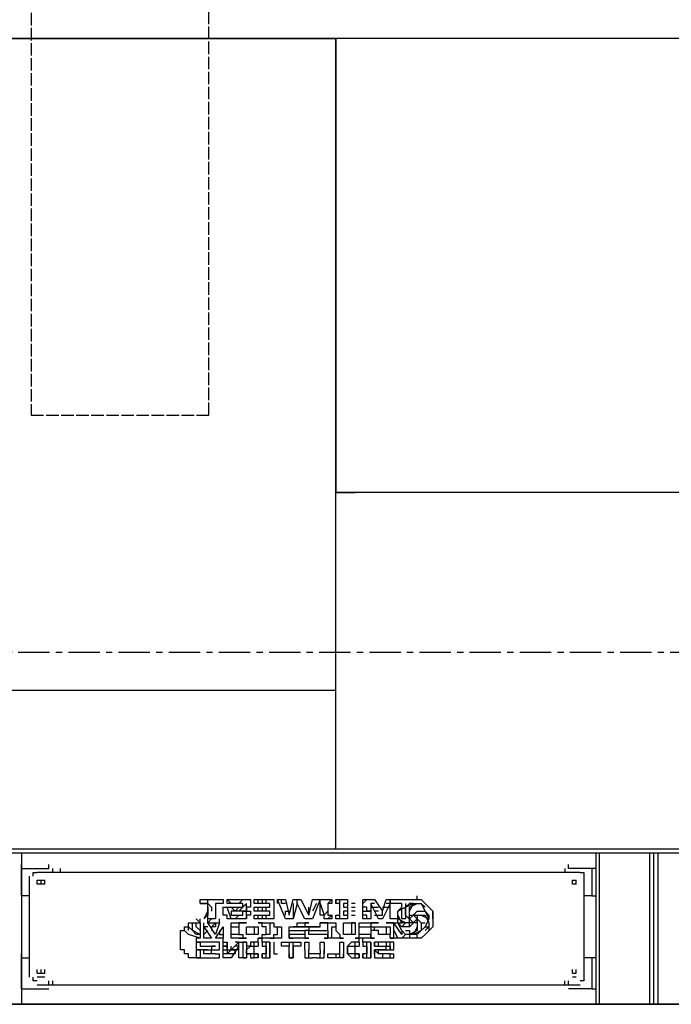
# Model space of a CAD drawing. Header units: inches. Extents: x -52 to 2304, y -1039 to 838.
# Tile 27 of 118: x 1095 to 1161, y -718 to -618. Entities that reach past the tile are written whole.
import ezdxf

# ---------------------------------------------------------------- set-up
doc = ezdxf.new("R2010")
doc.units = ezdxf.units.IN
doc.header["$MEASUREMENT"] = 0
doc.linetypes.add('CENTER', pattern=[5.08, 3.175, -0.635, 0.635, -0.635])
doc.linetypes.add('DASHED', pattern=[1.524, 1.27, -0.254])
for name, color, linetype in [('CENTERLINE', 6, 'CENTER'), ('DRYER-TRAIN', 7, 'Continuous'), ('PLACEHOLDER', 1, 'DASHED')]:
    doc.layers.add(name, color=color, linetype=linetype)

msp = doc.modelspace()

# ---------------------------------------------------------------- linework, layer by layer
at = {"layer": 'CENTERLINE'}
msp.add_line((384, -682), (1478.628, -682), dxfattribs=at)
at = {"layer": 'DRYER-TRAIN'}
for p, q in [((1007.532, -619.848), (1127.364, -619.848)), ((1127.364, -619.848), (1067.256, -619.848)), ((1127.364, -665.82), (1127.364, -619.848)), ((1180.404, -619.848), (1127.364, -619.848)), ((1127.364, -619.848), (1127.364, -665.82)), ((1127.364, -685.86), (1127.364, -665.82)), ((1180.404, -665.82), (1127.364, -665.82)), ((1127.364, -665.82), (1129.332, -665.82)), ((1067.256, -685.86), (1127.364, -685.86)), ((1127.364, -701.964), (1127.364, -685.86)), ((1180.8, -701.964), (1062.144, -701.964)), ((1180.8, -702.36), (1062.144, -702.36)), ((1095.54, -702.36), (1095.54, -717.684)), ((1153.692, -702.36), (1153.692, -717.684)), ((1154.076, -717.684), (1154.076, -702.36)), ((1154.076, -717.684), (1154.076, -702.36)), ((1159.188, -717.684), (1159.188, -702.36)), ((1159.584, -717.684), (1159.584, -702.36)), ((1159.968, -702.36), (1159.968, -717.684)), ((1095.54, -703.932), (1095.54, -703.536)), ((1095.54, -706.68), (1095.54, -703.932)), ((1095.54, -703.932), (1098.288, -703.932)), ((1098.288, -703.932), (1098.288, -703.536)), ((1098.684, -704.328), (1098.684, -703.932)), ((1099.464, -704.328), (1099.464, -703.932)), ((1150.548, -703.932), (1150.548, -704.328)), ((1150.932, -703.932), (1150.932, -703.536)), ((1153.296, -703.932), (1150.932, -703.932)), ((1153.296, -703.932), (1153.296, -706.68)), ((1153.692, -703.932), (1153.296, -703.932)), ((1096.32, -714.936), (1096.32, -704.712)), ((1096.716, -704.712), (1096.716, -704.328)), ((1096.716, -704.328), (1097.112, -704.328)), ((1099.464, -704.328), (1097.112, -704.328)), ((1097.112, -705.504), (1097.112, -705.108)), ((1097.112, -705.108), (1097.892, -705.108)), ((1097.508, -705.504), (1097.508, -705.108)), ((1097.508, -705.504), (1097.508, -705.108)), ((1097.508, -705.504), (1097.508, -705.108)), ((1097.892, -705.504), (1097.892, -705.108)), ((1149.36, -704.328), (1099.464, -704.328)), ((1149.36, -704.328), (1099.464, -704.328)), ((1152.12, -704.328), (1149.36, -704.328)), ((1151.328, -705.504), (1151.328, -705.108)), ((1151.328, -705.108), (1151.724, -705.108)), ((1151.328, -705.504), (1151.328, -705.108)), ((1151.328, -705.504), (1151.328, -705.108)), ((1151.328, -705.504), (1151.328, -705.108)), ((1151.724, -705.504), (1151.724, -705.108)), ((1152.12, -704.328), (1152.504, -704.328)), ((1152.504, -704.328), (1152.504, -704.712)), ((1152.504, -704.712), (1152.504, -714.936)), ((1097.892, -705.504), (1097.112, -705.504)), ((1151.724, -705.504), (1151.328, -705.504)), ((1096.32, -706.68), (1095.54, -706.68)), ((1113.612, -707.46), (1113.612, -707.076)), ((1113.612, -707.076), (1115.964, -707.076)), ((1113.612, -707.46), (1113.612, -707.076)), ((1113.612, -707.076), (1115.964, -707.076)), ((1114.404, -707.46), (1114.404, -707.076)), ((1115.964, -707.076), (1115.964, -707.46)), ((1116.36, -707.46), (1116.36, -707.076)), ((1116.36, -707.076), (1116.756, -707.076)), ((1116.36, -707.076), (1116.756, -707.46)), ((1116.756, -707.076), (1117.152, -707.076)), ((1117.152, -707.076), (1117.536, -707.076)), ((1117.536, -707.076), (1117.932, -707.076)), ((1117.536, -707.46), (1117.932, -707.076)), ((1117.932, -707.076), (1118.328, -707.076)), ((1118.328, -707.076), (1118.724, -707.076)), ((1118.724, -707.076), (1118.724, -707.46)), ((1119.108, -707.46), (1119.108, -707.076)), ((1119.108, -707.076), (1121.076, -707.076)), ((1119.504, -707.46), (1119.504, -707.076)), ((1119.9, -707.076), (1119.9, -707.46)), ((1120.296, -707.46), (1120.296, -707.076)), ((1121.076, -707.076), (1121.076, -709.032)), ((1122.252, -709.032), (1121.472, -707.076)), ((1121.472, -707.076), (1122.252, -707.076)), ((1121.472, -707.46), (1121.472, -707.076)), ((1121.868, -707.46), (1121.868, -707.076)), ((1122.252, -707.076), (1122.648, -708.648)), ((1122.648, -708.648), (1123.044, -707.076)), ((1123.044, -707.076), (1123.824, -707.076)), ((1123.44, -707.46), (1123.44, -707.076)), ((1123.824, -707.076), (1124.616, -708.648)), ((1123.824, -707.076), (1124.22, -707.856)), ((1124.616, -708.648), (1125, -707.076)), ((1125, -707.076), (1125.792, -707.076)), ((1125.792, -707.076), (1125, -709.032)), ((1125.792, -707.46), (1125.792, -707.076)), ((1125.792, -707.076), (1126.188, -707.076)), ((1126.188, -707.076), (1126.572, -707.076)), ((1126.572, -707.076), (1126.968, -707.076)), ((1126.572, -707.46), (1126.968, -707.076)), ((1126.968, -707.076), (1126.968, -707.46)), ((1127.364, -707.46), (1127.364, -707.076)), ((1127.364, -707.076), (1128.54, -707.076)), ((1127.364, -707.076), (1127.364, -707.46)), ((1127.76, -707.46), (1127.76, -707.076)), ((1128.54, -707.076), (1128.54, -709.032)), ((1130.112, -709.032), (1130.112, -707.076)), ((1130.112, -707.076), (1131.288, -707.076)), ((1130.112, -707.46), (1130.508, -707.076)), ((1130.508, -707.076), (1130.904, -707.076)), ((1131.288, -707.076), (1132.08, -708.252)), ((1132.08, -708.252), (1132.476, -707.076)), ((1132.476, -707.076), (1135.224, -707.076)), ((1132.476, -707.076), (1132.86, -707.076)), ((1132.86, -707.46), (1132.86, -707.076)), ((1132.86, -707.076), (1132.86, -707.46)), ((1135.224, -707.076), (1136.004, -707.076)), ((1135.608, -707.076), (1135.608, -706.68)), ((1136.004, -707.076), (1136.4, -707.46)), ((1153.296, -706.68), (1152.504, -706.68)), ((1153.296, -706.68), (1153.692, -706.68)), ((1114.404, -707.46), (1113.612, -707.46)), ((1113.612, -707.46), (1114.008, -707.46)), ((1113.612, -707.46), (1114.404, -707.46)), ((1114.008, -707.46), (1114.404, -707.46)), ((1114.404, -709.032), (1114.404, -707.46)), ((1114.404, -707.46), (1114.788, -707.856)), ((1114.404, -707.856), (1114.404, -708.648)), ((1114.404, -707.856), (1114.404, -708.252)), ((1114.788, -707.856), (1114.788, -708.252)), ((1115.964, -707.46), (1115.184, -707.46)), ((1115.184, -707.46), (1115.184, -709.032)), ((1115.964, -708.252), (1115.964, -707.856)), ((1115.964, -707.856), (1116.36, -707.856)), ((1116.756, -707.46), (1116.36, -707.46)), ((1116.36, -707.856), (1116.756, -707.856)), ((1116.756, -709.032), (1116.36, -707.856)), ((1117.152, -707.46), (1116.756, -707.46)), ((1116.756, -707.856), (1117.152, -707.856)), ((1116.756, -707.856), (1117.152, -708.252)), ((1117.536, -707.46), (1117.152, -707.46)), ((1117.152, -707.856), (1117.536, -707.856)), ((1117.152, -708.252), (1117.536, -707.856)), ((1117.932, -707.46), (1117.536, -707.46)), ((1118.328, -707.46), (1117.536, -708.252)), ((1117.536, -707.856), (1117.932, -707.856)), ((1117.932, -707.856), (1117.932, -707.46)), ((1118.328, -708.252), (1118.328, -707.46)), ((1118.724, -707.856), (1118.328, -707.856)), ((1118.328, -707.856), (1118.328, -708.252)), ((1118.724, -707.46), (1118.724, -707.856)), ((1120.68, -707.46), (1119.108, -707.46)), ((1119.108, -708.252), (1119.108, -707.856)), ((1119.108, -707.856), (1120.68, -707.856)), ((1119.504, -708.252), (1119.504, -707.856)), ((1119.9, -707.856), (1119.9, -708.252)), ((1120.296, -708.252), (1120.296, -707.856)), ((1120.68, -707.856), (1120.68, -707.46)), ((1121.076, -707.46), (1121.076, -708.648)), ((1122.252, -707.46), (1121.868, -707.46)), ((1123.44, -707.46), (1123.044, -709.032)), ((1123.044, -707.46), (1123.044, -707.856)), ((1123.044, -707.856), (1123.044, -708.252)), ((1124.22, -709.032), (1123.44, -707.46)), ((1124.616, -708.648), (1124.616, -707.856)), ((1125.396, -707.46), (1125, -708.252)), ((1125.792, -707.856), (1125.792, -707.46)), ((1125.792, -707.46), (1126.188, -708.648)), ((1125.792, -708.252), (1125.792, -707.856)), ((1126.968, -707.46), (1126.572, -707.46)), ((1126.572, -707.46), (1126.572, -707.856)), ((1126.572, -707.856), (1126.572, -708.252)), ((1127.76, -707.46), (1127.364, -707.46)), ((1127.76, -708.648), (1127.76, -707.46)), ((1128.54, -707.46), (1128.144, -707.46)), ((1128.144, -707.46), (1128.144, -707.856)), ((1128.144, -707.856), (1128.54, -707.856)), ((1129.332, -707.46), (1128.936, -707.46)), ((1128.936, -707.856), (1129.332, -707.856)), ((1130.112, -707.856), (1130.112, -707.46)), ((1130.508, -707.856), (1130.112, -707.856)), ((1130.508, -708.252), (1130.508, -707.856)), ((1131.684, -709.032), (1130.904, -707.46)), ((1130.904, -707.46), (1130.904, -709.032)), ((1131.288, -707.46), (1130.904, -707.46)), ((1130.904, -707.46), (1130.904, -707.856)), ((1130.904, -707.856), (1131.288, -707.856)), ((1131.288, -707.856), (1131.684, -707.856)), ((1132.86, -707.46), (1132.08, -709.032)), ((1132.08, -707.856), (1132.476, -707.856)), ((1132.86, -707.46), (1132.476, -707.46)), ((1132.476, -707.856), (1132.86, -707.856)), ((1132.86, -709.032), (1132.86, -707.46)), ((1134.048, -707.46), (1132.86, -707.46)), ((1133.652, -708.252), (1134.048, -707.856)), ((1133.652, -708.252), (1134.432, -707.856)), ((1134.048, -707.856), (1134.048, -707.46)), ((1134.048, -709.032), (1134.048, -707.856)), ((1134.432, -707.856), (1135.224, -707.46)), ((1134.432, -707.856), (1134.828, -707.46)), ((1134.432, -707.46), (1134.432, -709.032)), ((1134.432, -708.648), (1134.432, -707.856)), ((1134.432, -708.648), (1134.432, -707.856)), ((1134.828, -707.46), (1135.224, -707.46)), ((1134.828, -708.252), (1135.224, -707.46)), ((1134.828, -707.856), (1135.608, -707.46)), ((1135.224, -707.46), (1134.828, -707.46)), ((1134.828, -708.648), (1134.828, -707.856)), ((1135.224, -707.46), (1136.004, -707.46)), ((1135.608, -707.46), (1136.004, -707.46)), ((1136.004, -707.46), (1136.4, -708.252)), ((1136.004, -707.46), (1136.4, -707.856)), ((1136.4, -707.46), (1137.18, -708.252)), ((1113.612, -709.428), (1113.216, -709.032)), ((1113.612, -709.428), (1113.612, -709.032)), ((1114.404, -708.252), (1114.008, -709.032)), ((1114.404, -708.648), (1114.008, -709.032)), ((1115.184, -709.032), (1114.404, -709.032)), ((1114.404, -709.428), (1114.404, -709.032)), ((1114.788, -709.032), (1114.404, -709.428)), ((1115.58, -709.428), (1115.58, -709.032)), ((1115.964, -708.648), (1115.964, -708.252)), ((1116.36, -708.648), (1115.964, -708.648)), ((1116.36, -709.032), (1116.36, -708.648)), ((1116.756, -709.032), (1116.36, -709.032)), ((1117.152, -708.252), (1116.756, -708.252)), ((1116.756, -708.252), (1116.756, -708.648)), ((1116.756, -708.648), (1117.152, -708.648)), ((1117.152, -709.032), (1116.756, -709.032)), ((1117.932, -708.252), (1117.152, -708.252)), ((1117.152, -708.648), (1117.536, -708.648)), ((1117.536, -708.648), (1117.152, -709.032)), ((1117.536, -709.032), (1117.152, -709.032)), ((1117.536, -708.648), (1117.932, -708.648)), ((1117.932, -709.032), (1117.536, -709.032)), ((1118.328, -708.252), (1117.932, -708.252)), ((1117.932, -708.648), (1117.932, -708.252)), ((1117.932, -708.252), (1118.724, -708.252)), ((1118.328, -709.032), (1117.932, -709.032)), ((1118.328, -709.032), (1118.328, -708.252)), ((1118.724, -708.648), (1118.328, -708.648)), ((1118.328, -708.648), (1118.328, -709.032)), ((1118.724, -708.252), (1118.724, -708.648)), ((1120.68, -708.252), (1119.108, -708.252)), ((1119.108, -708.648), (1120.68, -708.648)), ((1119.108, -709.032), (1119.108, -708.648)), ((1121.076, -709.032), (1119.108, -709.032)), ((1119.504, -709.032), (1119.504, -708.648)), ((1119.9, -708.648), (1119.9, -709.032)), ((1120.296, -709.032), (1120.296, -708.648)), ((1120.68, -708.648), (1120.68, -708.252)), ((1122.252, -708.648), (1122.252, -708.252)), ((1122.252, -708.252), (1122.648, -708.252)), ((1123.044, -709.032), (1122.252, -709.032)), ((1122.648, -709.032), (1122.252, -709.032)), ((1123.044, -709.032), (1122.648, -709.032)), ((1123.044, -708.252), (1123.044, -708.648)), ((1123.044, -708.648), (1123.044, -709.032)), ((1124.22, -709.032), (1123.824, -708.252)), ((1125, -709.032), (1124.22, -709.032)), ((1124.616, -708.252), (1124.616, -708.648)), ((1125.792, -708.648), (1125.792, -708.252)), ((1126.188, -708.648), (1125.792, -708.648)), ((1126.188, -708.648), (1126.572, -708.252)), ((1126.188, -709.032), (1126.188, -708.648)), ((1126.572, -709.032), (1126.188, -709.032)), ((1126.572, -708.252), (1126.572, -708.648)), ((1126.572, -708.648), (1126.968, -708.648)), ((1126.968, -708.648), (1126.572, -709.032)), ((1126.968, -709.032), (1126.572, -709.032)), ((1126.968, -708.648), (1126.968, -709.032)), ((1127.364, -708.648), (1127.76, -708.648)), ((1127.364, -709.032), (1127.364, -708.648)), ((1128.54, -709.032), (1127.364, -709.032)), ((1127.76, -709.032), (1127.76, -708.648)), ((1128.54, -708.252), (1128.144, -708.252)), ((1128.144, -708.252), (1128.144, -708.648)), ((1128.144, -708.648), (1128.54, -708.648)), ((1129.332, -708.252), (1128.936, -708.252)), ((1128.936, -708.648), (1129.332, -708.648)), ((1130.112, -708.648), (1130.112, -708.252)), ((1130.112, -708.252), (1130.904, -708.252)), ((1130.508, -708.648), (1130.112, -708.648)), ((1130.904, -709.032), (1130.112, -709.032)), ((1130.904, -708.252), (1130.508, -708.252)), ((1130.508, -709.032), (1130.508, -708.648)), ((1130.904, -709.032), (1130.508, -709.032)), ((1131.684, -708.252), (1131.288, -708.252)), ((1131.288, -708.648), (1131.684, -708.648)), ((1131.684, -708.648), (1132.08, -708.648)), ((1132.08, -709.032), (1131.684, -709.032)), ((1132.08, -709.032), (1131.684, -709.032)), ((1132.08, -708.648), (1132.08, -708.252)), ((1133.652, -709.032), (1132.86, -709.032)), ((1133.652, -708.648), (1133.652, -708.252)), ((1133.652, -709.032), (1133.652, -708.252)), ((1134.048, -709.428), (1133.652, -708.648)), ((1133.652, -709.428), (1133.652, -709.032)), ((1134.432, -709.428), (1133.652, -709.032)), ((1134.432, -709.032), (1134.048, -709.032)), ((1135.224, -709.428), (1134.432, -708.648)), ((1134.828, -709.032), (1134.432, -708.648)), ((1134.828, -709.032), (1134.828, -708.252)), ((1134.828, -709.032), (1135.608, -708.252)), ((1134.828, -709.032), (1134.828, -708.648)), ((1134.828, -708.648), (1135.224, -708.648)), ((1134.828, -709.428), (1134.828, -709.032)), ((1135.608, -709.032), (1134.828, -709.824)), ((1135.224, -708.648), (1135.608, -708.252)), ((1135.224, -708.648), (1135.608, -708.648)), ((1135.224, -708.648), (1136.004, -708.648)), ((1135.224, -708.648), (1136.004, -709.428)), ((1135.608, -708.252), (1136.4, -708.252)), ((1135.608, -708.252), (1136.4, -708.252)), ((1135.608, -708.648), (1135.608, -709.032)), ((1135.608, -708.648), (1136.4, -708.648)), ((1135.608, -709.032), (1135.608, -709.824)), ((1135.608, -709.032), (1136.004, -709.428)), ((1135.608, -709.032), (1135.608, -709.428)), ((1135.608, -709.428), (1135.608, -709.032)), ((1136.004, -708.648), (1136.796, -709.032)), ((1136.4, -708.252), (1136.796, -709.032)), ((1136.4, -708.252), (1136.796, -708.648)), ((1136.4, -708.648), (1136.796, -709.428)), ((1136.796, -709.032), (1136.4, -709.824)), ((1136.796, -708.648), (1136.796, -709.032)), ((1137.18, -708.252), (1137.18, -709.032)), ((1137.18, -708.648), (1137.18, -708.252)), ((1137.18, -709.032), (1137.18, -708.648)), ((1137.18, -709.032), (1137.18, -709.824)), ((1111.644, -710.604), (1111.644, -710.22)), ((1111.644, -710.22), (1112.04, -710.22)), ((1112.04, -710.22), (1112.04, -709.824)), ((1112.04, -709.824), (1112.436, -709.824)), ((1112.436, -710.604), (1112.04, -710.22)), ((1112.436, -709.824), (1112.436, -709.428)), ((1112.436, -709.428), (1112.832, -709.428)), ((1112.436, -710.22), (1112.436, -709.824)), ((1112.832, -710.22), (1112.436, -709.824)), ((1112.832, -709.428), (1113.216, -709.428)), ((1112.832, -709.824), (1112.832, -709.428)), ((1112.832, -710.22), (1112.832, -709.824)), ((1112.832, -710.22), (1112.832, -709.824)), ((1113.216, -710.604), (1112.832, -710.22)), ((1113.612, -710.604), (1112.832, -710.22)), ((1113.216, -709.428), (1113.612, -709.428)), ((1113.216, -709.824), (1113.216, -709.428)), ((1113.216, -709.824), (1113.216, -709.428)), ((1113.612, -710.22), (1113.216, -709.824)), ((1113.612, -710.22), (1113.216, -709.824)), ((1113.612, -709.428), (1113.612, -711)), ((1114.008, -709.824), (1114.008, -709.428)), ((1114.008, -709.824), (1114.788, -711)), ((1114.008, -711), (1114.008, -709.824)), ((1114.404, -709.824), (1114.008, -709.824)), ((1114.404, -710.22), (1114.008, -710.604)), ((1114.404, -710.22), (1114.008, -710.604)), ((1115.184, -710.604), (1114.404, -709.428)), ((1114.404, -709.428), (1115.58, -709.428)), ((1115.184, -709.428), (1114.788, -709.824)), ((1115.184, -709.824), (1114.788, -709.824)), ((1114.788, -709.824), (1114.788, -710.22)), ((1115.58, -709.428), (1115.184, -710.604)), ((1115.184, -709.428), (1115.184, -709.824)), ((1115.184, -711), (1115.964, -709.824)), ((1115.58, -710.22), (1115.58, -710.604)), ((1115.964, -709.824), (1115.964, -711)), ((1116.756, -711), (1116.756, -709.428)), ((1116.756, -709.428), (1118.328, -709.428)), ((1116.756, -709.824), (1117.152, -709.824)), ((1117.152, -709.824), (1117.536, -709.824)), ((1117.932, -709.428), (1117.536, -709.428)), ((1117.536, -709.428), (1117.536, -709.824)), ((1117.932, -709.428), (1117.536, -709.428)), ((1117.536, -709.824), (1117.536, -710.22)), ((1117.536, -710.22), (1117.536, -710.604)), ((1117.536, -710.22), (1117.536, -710.604)), ((1118.328, -709.428), (1117.932, -709.428)), ((1118.328, -710.22), (1118.328, -709.824)), ((1118.328, -709.824), (1118.724, -709.824)), ((1118.328, -710.604), (1118.328, -710.22)), ((1118.724, -709.824), (1119.108, -709.824)), ((1119.108, -709.824), (1119.504, -709.824)), ((1119.108, -709.824), (1119.108, -710.22)), ((1119.108, -710.22), (1119.108, -710.604)), ((1119.9, -709.428), (1119.504, -709.428)), ((1119.504, -709.428), (1121.076, -709.428)), ((1119.504, -709.824), (1119.504, -710.22)), ((1119.504, -710.22), (1119.504, -710.604)), ((1119.9, -709.824), (1119.9, -709.428)), ((1120.296, -709.824), (1119.9, -709.824)), ((1120.296, -710.22), (1120.296, -709.824)), ((1120.296, -710.604), (1120.296, -710.22)), ((1120.68, -709.428), (1120.68, -710.22)), ((1120.68, -710.22), (1120.68, -710.604)), ((1121.076, -709.428), (1121.076, -709.824)), ((1121.076, -709.824), (1121.868, -709.824)), ((1121.472, -710.22), (1121.472, -709.824)), ((1121.472, -710.604), (1121.472, -710.22)), ((1121.868, -709.824), (1121.868, -711)), ((1122.648, -711), (1122.648, -709.824)), ((1122.648, -709.824), (1123.44, -709.824)), ((1122.648, -710.22), (1123.044, -710.22)), ((1123.44, -709.824), (1123.044, -709.824)), ((1123.044, -710.22), (1123.44, -710.22)), ((1123.44, -709.824), (1123.44, -709.428)), ((1123.44, -709.428), (1124.616, -709.428)), ((1123.824, -709.824), (1123.44, -709.824)), ((1123.44, -709.824), (1123.824, -709.824)), ((1123.44, -710.22), (1123.824, -710.22)), ((1124.22, -709.824), (1123.824, -709.824)), ((1123.824, -709.824), (1124.22, -709.824)), ((1123.824, -710.22), (1124.22, -710.22)), ((1124.616, -709.428), (1124.22, -709.428)), ((1124.22, -709.428), (1124.22, -709.824)), ((1124.616, -709.428), (1124.22, -709.428)), ((1124.22, -709.824), (1124.616, -709.824)), ((1124.616, -709.824), (1124.22, -709.824)), ((1124.616, -710.22), (1124.22, -710.22)), ((1124.22, -710.22), (1124.22, -710.604)), ((1124.22, -710.22), (1124.22, -710.604)), ((1124.616, -709.824), (1125, -709.824)), ((1125, -709.824), (1124.616, -709.824)), ((1124.616, -709.824), (1124.616, -710.22)), ((1124.616, -710.604), (1124.616, -710.22)), ((1124.616, -710.22), (1125, -710.22)), ((1124.616, -710.604), (1124.616, -710.22)), ((1125, -709.824), (1125.396, -709.824)), ((1125.396, -709.824), (1125, -709.824)), ((1125, -710.22), (1125.792, -710.22)), ((1125.396, -709.824), (1125.792, -709.824)), ((1125.792, -709.824), (1125.396, -709.824)), ((1126.188, -709.428), (1125.792, -709.428)), ((1125.792, -709.428), (1127.364, -709.428)), ((1125.792, -709.824), (1125.792, -709.428)), ((1125.792, -710.22), (1126.188, -710.22)), ((1126.572, -709.428), (1126.188, -709.428)), ((1126.188, -710.22), (1126.572, -710.22)), ((1126.572, -709.824), (1126.572, -709.428)), ((1126.572, -710.22), (1126.572, -709.824)), ((1126.572, -710.22), (1126.572, -710.604)), ((1126.968, -711), (1126.968, -709.824)), ((1126.968, -709.824), (1127.364, -709.824)), ((1127.364, -709.428), (1127.364, -710.22)), ((1127.364, -710.22), (1127.76, -710.604)), ((1128.144, -710.22), (1128.144, -709.428)), ((1128.144, -709.428), (1129.332, -709.428)), ((1128.144, -710.604), (1128.144, -710.22)), ((1129.332, -709.428), (1128.936, -709.428)), ((1128.936, -709.428), (1128.936, -709.824)), ((1128.936, -709.824), (1128.936, -710.22)), ((1128.936, -710.22), (1128.936, -710.604)), ((1129.332, -709.428), (1129.332, -710.22)), ((1129.332, -710.22), (1129.332, -710.604)), ((1129.716, -710.22), (1129.716, -709.428)), ((1129.716, -709.428), (1131.684, -709.428)), ((1129.716, -709.824), (1130.112, -709.824)), ((1129.716, -710.604), (1129.716, -710.22)), ((1130.112, -709.824), (1130.508, -709.824)), ((1130.508, -709.824), (1130.904, -709.824)), ((1131.288, -709.428), (1130.904, -709.428)), ((1130.904, -709.428), (1130.904, -709.824)), ((1131.288, -709.428), (1130.904, -709.428)), ((1130.904, -709.824), (1131.684, -709.824)), ((1130.904, -709.824), (1130.904, -710.22)), ((1131.684, -710.22), (1130.904, -710.22)), ((1130.904, -710.22), (1130.904, -710.604)), ((1130.904, -710.22), (1130.904, -710.604)), ((1131.684, -709.428), (1131.288, -709.428)), ((1131.288, -710.22), (1131.288, -709.824)), ((1131.684, -709.824), (1132.08, -709.824)), ((1131.684, -710.604), (1131.684, -710.22)), ((1132.08, -709.824), (1132.476, -709.824)), ((1132.476, -709.428), (1133.652, -709.428)), ((1132.86, -709.428), (1132.476, -709.428)), ((1132.476, -709.824), (1132.86, -709.824)), ((1132.476, -709.824), (1132.476, -710.604)), ((1133.256, -709.428), (1132.86, -709.428)), ((1132.86, -709.824), (1132.86, -710.22)), ((1132.86, -710.22), (1132.86, -710.604)), ((1133.256, -709.824), (1133.256, -709.428)), ((1134.048, -710.604), (1133.256, -709.428)), ((1133.256, -710.22), (1133.256, -709.824)), ((1133.256, -710.604), (1133.256, -710.22)), ((1133.256, -710.22), (1133.652, -711)), ((1134.048, -710.22), (1133.652, -709.428)), ((1134.048, -709.824), (1133.652, -709.428)), ((1133.652, -709.428), (1134.048, -709.428)), ((1134.828, -709.428), (1134.048, -709.428)), ((1134.432, -709.428), (1134.048, -709.824)), ((1134.828, -709.824), (1134.048, -709.824)), ((1134.828, -709.824), (1134.048, -709.824)), ((1134.432, -710.604), (1134.048, -710.22)), ((1134.432, -710.604), (1134.048, -710.22)), ((1134.048, -710.22), (1134.048, -710.604)), ((1135.224, -709.428), (1134.432, -709.428)), ((1134.432, -710.22), (1134.828, -710.22)), ((1135.224, -709.428), (1134.828, -709.428)), ((1135.224, -709.428), (1134.828, -709.824)), ((1134.828, -709.824), (1134.828, -709.428)), ((1135.608, -710.22), (1134.828, -710.604)), ((1134.828, -710.22), (1134.828, -710.604)), ((1135.608, -709.428), (1135.224, -709.428)), ((1135.608, -709.824), (1135.224, -710.604)), ((1136.004, -710.22), (1135.224, -710.604)), ((1135.608, -709.428), (1135.608, -710.22)), ((1135.608, -710.22), (1135.608, -709.824)), ((1136.004, -710.22), (1135.608, -710.604)), ((1136.004, -709.428), (1136.004, -710.22)), ((1136.004, -709.428), (1136.004, -710.22)), ((1136.004, -709.428), (1136.4, -709.428)), ((1136.4, -709.824), (1136.004, -710.22)), ((1137.18, -709.824), (1136.4, -710.604)), ((1136.796, -709.824), (1136.4, -710.22)), ((1136.4, -709.824), (1136.796, -709.824)), ((1136.796, -709.428), (1136.796, -709.824)), ((1136.796, -709.824), (1136.796, -710.22)), ((1111.644, -711), (1111.644, -710.604)), ((1111.644, -711.396), (1111.644, -711)), ((1113.612, -711), (1112.436, -710.604)), ((1113.612, -710.604), (1113.216, -710.604)), ((1113.612, -711), (1113.216, -711)), ((1113.216, -711), (1113.216, -711.396)), ((1114.788, -711), (1114.008, -711)), ((1114.788, -711), (1114.008, -711)), ((1115.964, -711), (1115.184, -711)), ((1115.964, -711), (1115.184, -711)), ((1115.58, -710.604), (1115.964, -710.604)), ((1115.964, -710.604), (1115.964, -711)), ((1115.964, -711.396), (1115.964, -711)), ((1117.152, -710.604), (1116.756, -710.604)), ((1118.328, -711), (1116.756, -711)), ((1117.536, -710.604), (1117.152, -710.604)), ((1117.536, -710.604), (1117.932, -710.604)), ((1118.328, -711), (1117.536, -711)), ((1117.536, -711), (1117.932, -711)), ((1117.932, -710.604), (1117.932, -711)), ((1117.932, -711), (1118.328, -711)), ((1118.724, -710.604), (1118.328, -710.604)), ((1119.108, -710.604), (1118.724, -710.604)), ((1119.504, -710.604), (1119.108, -710.604)), ((1119.504, -711), (1119.9, -711)), ((1121.868, -711), (1119.504, -711)), ((1119.504, -711.396), (1119.504, -711)), ((1119.9, -711), (1119.9, -710.604)), ((1119.9, -710.604), (1120.296, -710.604)), ((1119.9, -711.396), (1119.9, -711)), ((1120.68, -710.604), (1120.296, -710.604)), ((1120.68, -711), (1121.076, -711)), ((1121.076, -711), (1121.076, -710.604)), ((1121.076, -710.604), (1121.472, -710.604)), ((1123.044, -710.604), (1122.648, -710.604)), ((1122.648, -710.604), (1122.648, -711)), ((1124.616, -711), (1122.648, -711)), ((1122.648, -711), (1123.044, -711)), ((1123.44, -710.604), (1123.044, -710.604)), ((1123.824, -710.604), (1123.44, -710.604)), ((1124.22, -710.604), (1123.824, -710.604)), ((1124.22, -710.604), (1124.22, -711)), ((1124.22, -711), (1124.616, -711)), ((1124.22, -711), (1124.616, -711)), ((1125, -710.604), (1124.616, -710.604)), ((1125.396, -710.604), (1125, -710.604)), ((1125.792, -710.604), (1125.396, -710.604)), ((1126.572, -710.604), (1125.792, -710.604)), ((1126.188, -711), (1126.572, -711)), ((1128.144, -711), (1126.188, -711)), ((1126.572, -711), (1126.572, -710.604)), ((1126.572, -710.604), (1126.572, -711)), ((1127.76, -710.604), (1127.76, -711)), ((1127.76, -711), (1128.144, -711)), ((1128.54, -710.604), (1128.144, -710.604)), ((1128.936, -710.604), (1128.54, -710.604)), ((1129.332, -710.604), (1128.936, -710.604)), ((1131.288, -711), (1129.332, -711)), ((1129.332, -711), (1129.716, -711)), ((1129.716, -711), (1129.716, -710.604)), ((1130.112, -710.604), (1129.716, -710.604)), ((1129.716, -711.396), (1129.716, -711)), ((1130.508, -710.604), (1130.112, -710.604)), ((1130.112, -711.396), (1130.112, -711)), ((1130.904, -710.604), (1130.508, -710.604)), ((1130.904, -710.604), (1130.904, -711)), ((1130.904, -711), (1130.904, -710.604)), ((1130.904, -711), (1131.288, -711)), ((1132.08, -710.604), (1131.684, -710.604)), ((1132.476, -710.604), (1132.08, -710.604)), ((1132.86, -710.604), (1132.476, -710.604)), ((1132.86, -711), (1132.86, -710.604)), ((1135.224, -711), (1132.86, -711)), ((1132.86, -711), (1133.256, -711)), ((1133.256, -711), (1133.256, -710.604)), ((1134.048, -711), (1134.432, -710.604)), ((1134.828, -710.604), (1134.432, -710.604)), ((1135.224, -710.604), (1134.432, -710.604)), ((1134.828, -710.604), (1134.828, -711)), ((1135.608, -710.604), (1135.224, -710.604)), ((1136.004, -711), (1135.224, -711)), ((1135.608, -711), (1135.608, -710.604)), ((1136.4, -710.604), (1136.004, -711)), ((1111.644, -711.792), (1111.644, -711.396)), ((1111.644, -712.176), (1111.644, -711.792)), ((1112.04, -712.176), (1111.644, -712.176)), ((1112.04, -712.572), (1112.04, -712.176)), ((1113.216, -711.396), (1113.612, -711.396)), ((1113.612, -711.396), (1113.216, -711.396)), ((1113.216, -711.396), (1113.216, -711.792)), ((1113.216, -711.792), (1113.216, -712.176)), ((1113.216, -712.176), (1113.612, -712.176)), ((1113.612, -712.176), (1113.216, -712.176)), ((1113.216, -712.176), (1113.216, -712.572)), ((1113.612, -711.396), (1113.612, -711.792)), ((1114.008, -711.396), (1113.612, -711.396)), ((1113.612, -711.792), (1114.008, -711.792)), ((1114.008, -712.176), (1113.612, -712.176)), ((1113.612, -712.176), (1113.612, -712.572)), ((1114.404, -711.396), (1114.008, -711.396)), ((1114.008, -711.792), (1114.404, -711.792)), ((1114.404, -712.176), (1114.008, -712.176)), ((1114.008, -712.572), (1114.008, -712.176)), ((1114.008, -712.176), (1114.404, -712.176)), ((1114.008, -712.572), (1114.008, -712.176)), ((1114.788, -711.396), (1114.404, -711.396)), ((1114.404, -711.792), (1114.788, -711.792)), ((1114.404, -712.176), (1114.788, -712.176)), ((1114.404, -712.176), (1114.788, -712.176)), ((1115.184, -711.396), (1114.788, -711.396)), ((1115.184, -711.792), (1114.788, -711.792)), ((1114.788, -711.792), (1114.788, -712.176)), ((1114.788, -711.792), (1115.184, -711.792)), ((1114.788, -712.176), (1115.184, -712.176)), ((1114.788, -712.572), (1114.788, -712.176)), ((1115.58, -711.396), (1115.184, -711.396)), ((1115.184, -712.176), (1115.58, -712.176)), ((1115.58, -711.792), (1115.58, -711.396)), ((1115.58, -712.176), (1115.58, -711.792)), ((1115.964, -712.968), (1115.964, -711.396)), ((1115.964, -711.396), (1116.36, -711.396)), ((1115.964, -711.396), (1116.36, -711.396)), ((1115.964, -711.792), (1116.36, -711.792)), ((1116.36, -711.792), (1115.964, -711.792)), ((1115.964, -712.176), (1116.36, -712.176)), ((1115.964, -712.572), (1115.964, -712.176)), ((1116.36, -711.396), (1116.36, -712.572)), ((1116.36, -712.572), (1117.536, -711.396)), ((1116.36, -711.792), (1116.36, -711.396)), ((1116.36, -711.792), (1116.36, -712.176)), ((1116.36, -712.176), (1116.36, -711.792)), ((1116.36, -712.176), (1116.756, -712.176)), ((1117.536, -711.792), (1116.756, -712.968)), ((1116.756, -712.176), (1116.756, -711.792)), ((1116.756, -712.176), (1117.152, -712.176)), ((1117.152, -712.176), (1116.756, -712.176)), ((1117.536, -711.396), (1117.152, -711.396)), ((1117.536, -711.792), (1117.152, -711.792)), ((1117.152, -712.572), (1117.152, -712.176)), ((1117.152, -712.176), (1117.152, -712.572)), ((1117.536, -712.176), (1117.152, -712.176)), ((1117.536, -711.396), (1118.328, -711.396)), ((1117.536, -711.792), (1117.536, -711.396)), ((1117.536, -712.968), (1117.536, -711.792)), ((1117.536, -712.572), (1117.536, -712.176)), ((1117.536, -712.572), (1117.536, -712.176)), ((1118.328, -711.396), (1117.932, -711.396)), ((1117.932, -711.396), (1117.932, -711.792)), ((1117.932, -711.792), (1117.932, -712.176)), ((1117.932, -712.176), (1117.932, -712.572)), ((1118.328, -711.396), (1118.328, -712.968)), ((1118.328, -711.792), (1118.328, -712.176)), ((1118.724, -711.792), (1118.328, -711.792)), ((1118.328, -712.176), (1118.724, -711.792)), ((1118.328, -712.176), (1118.328, -712.572)), ((1118.328, -712.572), (1118.328, -712.176)), ((1118.724, -711.396), (1118.724, -711.792)), ((1119.108, -711.396), (1118.724, -711.396)), ((1118.724, -711.792), (1119.108, -711.792)), ((1119.504, -711.396), (1119.108, -711.396)), ((1119.108, -711.792), (1119.108, -711.396)), ((1119.108, -711.792), (1119.108, -711.396)), ((1119.108, -712.176), (1119.108, -711.792)), ((1119.108, -711.792), (1119.504, -711.792)), ((1119.108, -711.792), (1119.504, -711.792)), ((1119.108, -712.572), (1119.108, -712.176)), ((1119.504, -711.396), (1119.504, -711.792)), ((1119.9, -711.396), (1119.9, -711.792)), ((1120.296, -711.396), (1119.9, -711.396)), ((1120.296, -711.396), (1119.9, -711.396)), ((1119.9, -711.792), (1120.296, -711.792)), ((1120.68, -711.396), (1120.296, -711.396)), ((1120.296, -711.792), (1120.296, -711.396)), ((1120.296, -711.792), (1120.296, -712.176)), ((1120.296, -712.176), (1120.296, -711.792)), ((1120.296, -712.176), (1120.296, -712.572)), ((1120.296, -712.572), (1120.296, -712.176)), ((1120.68, -711.792), (1120.68, -711.396)), ((1120.68, -711.396), (1120.68, -712.968)), ((1120.68, -712.176), (1120.68, -711.792)), ((1120.68, -712.572), (1120.68, -712.176)), ((1121.076, -711.396), (1121.076, -712.572)), ((1121.868, -711.792), (1121.868, -711.396)), ((1121.868, -711.396), (1123.824, -711.396)), ((1122.648, -711.792), (1121.868, -711.792)), ((1122.648, -711.396), (1122.648, -711.792)), ((1122.648, -712.968), (1122.648, -711.792)), ((1123.044, -712.176), (1123.044, -711.396)), ((1123.824, -711.792), (1123.044, -711.792)), ((1123.044, -711.792), (1123.044, -712.968)), ((1123.044, -712.572), (1123.044, -712.176)), ((1123.044, -712.572), (1123.044, -712.176)), ((1123.824, -711.396), (1123.824, -711.792)), ((1124.22, -712.176), (1124.22, -711.396)), ((1124.22, -711.396), (1124.616, -711.396)), ((1124.22, -712.176), (1124.22, -711.396)), ((1124.22, -712.176), (1124.22, -712.572)), ((1124.22, -712.176), (1124.22, -712.572)), ((1124.616, -711.396), (1124.616, -712.176)), ((1124.616, -712.572), (1124.616, -712.176)), ((1125.792, -712.176), (1125.792, -711.396)), ((1125.792, -711.396), (1126.188, -711.396)), ((1125.792, -712.176), (1125.792, -712.572)), ((1126.188, -711.396), (1126.188, -712.176)), ((1126.188, -711.792), (1126.188, -712.572)), ((1126.188, -712.572), (1126.188, -712.176)), ((1127.76, -712.572), (1127.76, -711.396)), ((1127.76, -711.396), (1128.144, -711.396)), ((1127.76, -712.968), (1127.76, -711.396)), ((1128.144, -711.396), (1128.144, -712.968)), ((1128.144, -711.396), (1128.144, -711.792)), ((1128.144, -711.792), (1128.144, -712.176)), ((1128.144, -712.176), (1128.144, -712.572)), ((1128.936, -711.396), (1128.54, -711.792)), ((1128.54, -711.792), (1128.54, -712.176)), ((1128.54, -712.176), (1128.54, -711.792)), ((1128.54, -711.792), (1128.936, -711.792)), ((1128.54, -712.176), (1128.54, -712.572)), ((1128.54, -712.572), (1128.54, -712.176)), ((1129.332, -711.396), (1128.936, -711.396)), ((1128.936, -711.792), (1129.332, -711.792)), ((1129.716, -711.396), (1129.332, -711.396)), ((1129.332, -711.792), (1129.332, -711.396)), ((1129.332, -711.792), (1129.332, -711.396)), ((1129.332, -712.176), (1129.332, -711.792)), ((1129.332, -711.792), (1129.716, -711.792)), ((1129.332, -711.792), (1129.716, -711.792)), ((1129.332, -712.572), (1129.332, -712.176)), ((1129.716, -711.396), (1129.716, -711.792)), ((1130.112, -711.396), (1130.112, -711.792)), ((1130.508, -711.396), (1130.112, -711.396)), ((1130.508, -711.396), (1130.112, -711.396)), ((1130.112, -711.792), (1130.508, -711.792)), ((1130.904, -711.396), (1130.508, -711.396)), ((1130.508, -711.792), (1130.508, -711.396)), ((1130.508, -711.792), (1130.508, -712.176)), ((1130.508, -712.176), (1130.508, -711.792)), ((1130.508, -712.176), (1130.508, -712.572)), ((1130.508, -712.572), (1130.508, -712.176)), ((1130.904, -711.792), (1130.904, -711.396)), ((1130.904, -711.396), (1130.904, -712.968)), ((1130.904, -712.176), (1130.904, -711.792)), ((1130.904, -712.572), (1130.904, -712.176)), ((1131.288, -711.396), (1131.288, -711.792)), ((1131.684, -711.396), (1131.288, -711.396)), ((1131.288, -711.792), (1131.288, -711.396)), ((1131.288, -711.792), (1131.684, -711.792)), ((1131.684, -712.176), (1131.288, -712.176)), ((1131.288, -712.176), (1131.288, -712.572)), ((1131.288, -712.176), (1131.684, -712.572)), ((1131.288, -712.572), (1131.288, -712.176)), ((1132.08, -711.396), (1131.684, -711.396)), ((1131.684, -711.792), (1131.684, -711.396)), ((1131.684, -711.792), (1132.08, -711.792)), ((1132.08, -712.176), (1131.684, -712.176)), ((1131.684, -712.572), (1131.684, -712.176)), ((1131.684, -712.176), (1132.08, -712.176)), ((1131.684, -712.572), (1131.684, -712.176)), ((1132.476, -711.396), (1132.08, -711.396)), ((1132.08, -711.792), (1132.476, -711.792)), ((1132.08, -712.176), (1132.476, -712.176)), ((1132.08, -712.176), (1132.476, -712.176)), ((1132.476, -712.176), (1132.08, -712.176)), ((1132.86, -711.396), (1132.476, -711.396)), ((1132.476, -711.396), (1132.476, -711.792)), ((1132.86, -711.396), (1132.476, -711.396)), ((1132.476, -712.176), (1132.476, -711.792)), ((1132.476, -711.792), (1132.86, -711.792)), ((1132.476, -712.176), (1132.476, -711.792)), ((1132.476, -712.176), (1132.86, -712.176)), ((1132.476, -712.176), (1132.86, -712.176)), ((1133.256, -711.396), (1132.86, -711.396)), ((1132.86, -712.176), (1132.86, -711.396)), ((1132.86, -711.792), (1132.86, -712.176)), ((1132.86, -712.176), (1133.256, -712.176)), ((1133.256, -711.792), (1133.256, -711.396)), ((1133.256, -712.176), (1133.256, -711.792)), ((1095.54, -712.968), (1095.54, -712.572)), ((1095.54, -716.112), (1095.54, -712.968)), ((1095.54, -712.968), (1096.32, -712.968)), ((1112.436, -712.572), (1112.04, -712.572)), ((1112.436, -712.968), (1112.436, -712.572)), ((1112.832, -712.968), (1112.436, -712.968)), ((1113.216, -712.968), (1112.832, -712.968)), ((1113.216, -712.572), (1113.216, -712.968)), ((1113.216, -712.968), (1113.612, -712.968)), ((1113.612, -712.968), (1113.216, -712.968)), ((1113.612, -712.572), (1113.612, -712.968)), ((1113.612, -712.968), (1114.008, -712.968)), ((1114.404, -712.572), (1114.008, -712.572)), ((1114.008, -712.968), (1114.404, -712.968)), ((1114.788, -712.572), (1114.404, -712.572)), ((1114.404, -712.968), (1114.788, -712.968)), ((1115.184, -712.572), (1114.788, -712.572)), ((1114.788, -712.968), (1115.184, -712.968)), ((1115.184, -712.572), (1115.58, -712.572)), ((1115.184, -712.968), (1115.58, -712.968)), ((1115.58, -712.968), (1115.58, -712.572)), ((1116.36, -712.572), (1115.964, -712.572)), ((1115.964, -712.968), (1115.964, -712.572)), ((1116.756, -712.968), (1115.964, -712.968)), ((1116.756, -712.572), (1116.36, -712.572)), ((1117.152, -712.572), (1116.756, -712.572)), ((1118.328, -712.968), (1117.536, -712.968)), ((1117.932, -712.572), (1117.932, -712.968)), ((1117.932, -712.968), (1118.328, -712.968)), ((1118.328, -712.572), (1118.724, -712.572)), ((1118.724, -712.572), (1118.328, -712.572)), ((1118.724, -712.572), (1118.724, -712.968)), ((1119.108, -712.572), (1118.724, -712.572)), ((1118.724, -712.968), (1119.108, -712.968)), ((1119.504, -712.572), (1119.108, -712.572)), ((1119.108, -712.968), (1119.108, -712.572)), ((1119.108, -712.968), (1119.108, -712.572)), ((1119.108, -712.572), (1119.504, -712.572)), ((1119.504, -712.968), (1119.108, -712.968)), ((1119.504, -712.572), (1119.504, -712.968)), ((1119.504, -712.968), (1119.504, -712.572)), ((1119.504, -712.968), (1119.504, -712.572)), ((1119.9, -712.572), (1119.9, -712.968)), ((1120.296, -712.572), (1119.9, -712.572)), ((1119.9, -712.968), (1119.9, -712.572)), ((1119.9, -712.968), (1120.296, -712.968)), ((1119.9, -712.968), (1120.296, -712.968)), ((1120.296, -712.968), (1120.296, -712.572)), ((1120.296, -712.968), (1120.68, -712.968)), ((1120.68, -712.968), (1120.68, -712.572)), ((1121.076, -712.572), (1121.472, -712.572)), ((1122.648, -712.572), (1122.648, -712.968)), ((1123.044, -712.968), (1122.648, -712.968)), ((1122.648, -712.968), (1123.044, -712.968)), ((1123.044, -712.968), (1123.044, -712.572)), ((1124.22, -712.572), (1124.22, -712.968)), ((1124.22, -712.968), (1124.616, -712.968)), ((1125, -712.572), (1124.616, -712.572)), ((1124.616, -712.968), (1124.616, -712.572)), ((1124.616, -712.968), (1124.616, -712.572)), ((1124.616, -712.968), (1125, -712.968)), ((1125.396, -712.572), (1125, -712.572)), ((1125.396, -712.968), (1125, -712.968)), ((1125.792, -712.572), (1125.396, -712.572)), ((1125.396, -712.968), (1125.792, -712.968)), ((1125.792, -712.968), (1125.792, -712.572)), ((1125.792, -712.968), (1126.188, -712.968)), ((1126.188, -712.968), (1126.188, -712.572)), ((1126.572, -712.968), (1126.572, -712.572)), ((1126.572, -712.572), (1127.76, -712.572)), ((1128.144, -712.968), (1126.572, -712.968)), ((1127.364, -712.572), (1127.364, -712.968)), ((1128.144, -712.968), (1128.144, -712.572)), ((1128.144, -712.572), (1128.144, -712.968)), ((1128.54, -712.572), (1128.936, -712.968)), ((1128.936, -712.572), (1128.54, -712.572)), ((1129.332, -712.572), (1128.936, -712.572)), ((1128.936, -712.968), (1129.332, -712.968)), ((1129.716, -712.572), (1129.332, -712.572)), ((1129.332, -712.968), (1129.332, -712.572)), ((1129.332, -712.968), (1129.332, -712.572)), ((1129.332, -712.572), (1129.716, -712.572)), ((1129.332, -712.968), (1129.716, -712.968)), ((1129.716, -712.572), (1129.716, -712.968)), ((1129.716, -712.968), (1129.716, -712.572)), ((1130.112, -712.572), (1130.112, -712.968)), ((1130.508, -712.572), (1130.112, -712.572)), ((1130.112, -712.968), (1130.112, -712.572)), ((1130.112, -712.968), (1130.508, -712.968)), ((1130.112, -712.968), (1130.508, -712.968)), ((1130.508, -712.968), (1130.508, -712.572)), ((1130.508, -712.968), (1130.904, -712.968)), ((1130.904, -712.968), (1130.904, -712.572)), ((1131.288, -712.572), (1131.288, -712.968)), ((1131.288, -712.968), (1131.684, -712.968)), ((1132.08, -712.572), (1131.684, -712.572)), ((1131.684, -712.968), (1132.08, -712.968)), ((1132.476, -712.572), (1132.08, -712.572)), ((1132.08, -712.572), (1132.08, -712.968)), ((1132.08, -712.968), (1132.476, -712.968)), ((1132.08, -712.968), (1132.86, -712.968)), ((1132.86, -712.572), (1132.476, -712.572)), ((1132.476, -712.968), (1132.86, -712.968)), ((1132.86, -712.572), (1133.256, -712.572)), ((1132.86, -712.968), (1132.86, -712.572)), ((1132.86, -712.968), (1133.256, -712.968)), ((1133.256, -712.968), (1133.256, -712.572)), ((1153.296, -712.968), (1152.504, -712.968)), ((1153.692, -712.968), (1153.296, -712.968)), ((1153.296, -712.968), (1153.296, -716.112)), ((1097.112, -714.54), (1097.112, -714.144)), ((1097.508, -714.54), (1097.508, -714.144)), ((1097.508, -714.54), (1097.508, -714.144)), ((1097.508, -714.54), (1097.508, -714.144)), ((1097.892, -714.54), (1097.892, -714.144)), ((1151.328, -714.54), (1151.328, -714.144)), ((1151.328, -714.54), (1151.328, -714.144)), ((1151.328, -714.54), (1151.328, -714.144)), ((1151.328, -714.54), (1151.328, -714.144)), ((1151.724, -714.54), (1151.724, -714.144)), ((1096.716, -715.32), (1096.716, -714.936)), ((1097.112, -714.54), (1097.892, -714.54)), ((1097.892, -714.936), (1097.112, -714.936)), ((1151.328, -714.54), (1151.724, -714.54)), ((1151.724, -714.936), (1151.328, -714.936)), ((1152.504, -714.936), (1152.504, -715.32)), ((1095.54, -716.112), (1095.54, -715.716)), ((1095.54, -716.112), (1098.288, -716.112)), ((1097.112, -715.32), (1096.716, -715.32)), ((1097.112, -715.716), (1099.464, -715.716)), ((1098.288, -715.716), (1098.288, -715.32)), ((1098.684, -715.716), (1098.684, -715.32)), ((1099.464, -715.716), (1149.36, -715.716)), ((1099.464, -715.716), (1149.36, -715.716)), ((1149.36, -715.716), (1152.12, -715.716)), ((1150.548, -715.716), (1150.548, -715.32)), ((1150.932, -715.716), (1150.932, -715.32)), ((1153.296, -716.112), (1150.932, -716.112)), ((1152.504, -715.32), (1152.12, -715.32)), ((1153.296, -716.112), (1153.692, -716.112)), ((1176.864, -717.684), (943.104, -717.684)), ((943.104, -717.684), (1176.864, -717.684)), ((1095.54, -717.684), (1095.144, -717.684)), ((1153.692, -717.684), (1154.076, -717.684)), ((1154.076, -717.684), (1159.188, -717.684)), ((1159.188, -717.684), (1159.584, -717.684)), ((1159.968, -717.684), (1159.584, -717.684))]:
    msp.add_line(p, q, dxfattribs=at)
at = {"layer": 'PLACEHOLDER'}
msp.add_lwpolyline([(1096.5, -658), (1114.5, -658), (1114.5, -538), (1096.5, -538)], close=True, dxfattribs=at)

doc.saveas('drawing.dxf')
